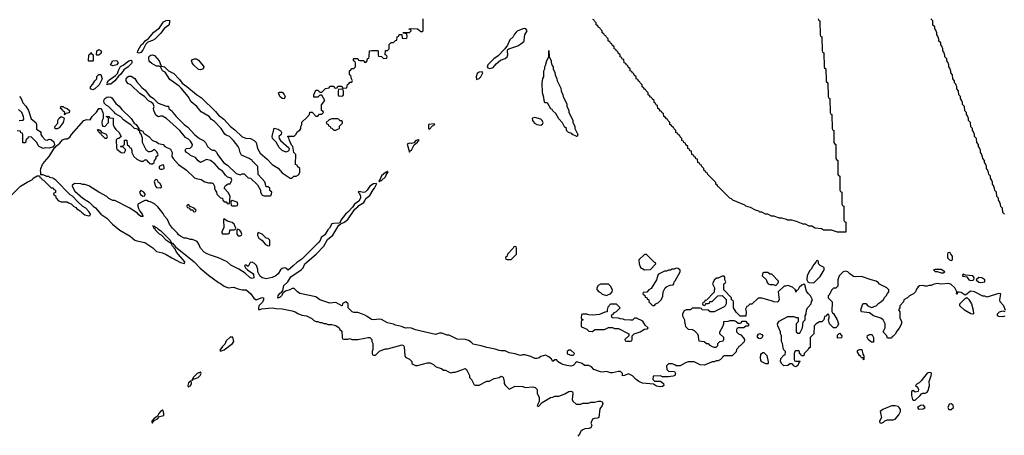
# Model space of a CAD drawing. Header units: inches. Extents: x 2701622 to 2964296, y 496201 to 720542.
# Tile 184 of 256: x 2776534 to 2786425, y 690890 to 695063. Entities that reach past the tile are written whole.
import ezdxf

# ---------------------------------------------------------------- set-up
doc = ezdxf.new("R2010")
doc.units = ezdxf.units.IN
doc.header["$MEASUREMENT"] = 0
doc.layers.add('C7679', color=7, linetype='Continuous')
doc.layers.add('C7689', color=7, linetype='Continuous')

msp = doc.modelspace()

# ---------------------------------------------------------------- linework, layer by layer
at = {"layer": 'C7679', "color": 4, "elevation": 8}
for points in [[(2777730, 694725.1), (2777719, 694730), (2777720.9, 694750), (2777754, 694810), (2777774.8, 694825.2), (2777795.3, 694850), (2777830, 694874), (2777882, 694938), (2777938.6, 694981.4), (2777979.7, 695040.3), (2778006.7, 695053.3), (2778038, 695058), (2778040.3, 695030), (2778031.3, 695008.7), (2777985.4, 694974.6), (2777951.4, 694928.6), (2777892.5, 694867.5), (2777870, 694854.7), (2777821.6, 694838.4), (2777802, 694818), (2777770, 694758), (2777750, 694735.1)], [(2777230, 694646), (2777226, 694650), (2777228.4, 694711.6), (2777242, 694718), (2777250, 694734), (2777258, 694718), (2777274, 694710), (2777274, 694650), (2777270, 694648)], [(2777310, 694706), (2777306, 694710), (2777308, 694750), (2777330, 694762), (2777354, 694750), (2777351.6, 694728.4), (2777330, 694706)], [(2777410, 694409.2), (2777416.4, 694423.6), (2777414, 694430), (2777426.8, 694453.2), (2777498, 694502), (2777516.6, 694523.4), (2777526, 694554), (2777546, 694594), (2777575.1, 694604.9), (2777629.6, 694650.4), (2777655.2, 694655.2), (2777661, 694650), (2777661.6, 694630), (2777656.3, 694623.7), (2777624.9, 694590), (2777580.7, 694559.3), (2777550, 694515.1), (2777525.5, 694494.5), (2777491.7, 694448.3), (2777450, 694417), (2777423.6, 694416.4)], [(2777470, 694598), (2777446, 694610), (2777456.4, 694623.6), (2777466, 694650), (2777510, 694654), (2777522, 694630), (2777510, 694608.7)], [(2778350, 694559.3), (2778330, 694563.7), (2778281.2, 694610), (2778266, 694630), (2778261.2, 694650), (2778270, 694664.7), (2778289.4, 694670.6), (2778310, 694670.5), (2778330, 694656), (2778379.1, 694599.1), (2778382.8, 694590), (2778376, 694570), (2778370, 694565.2)], [(2777270, 694358), (2777260.4, 694360.4), (2777246, 694370), (2777246, 694390), (2777270, 694414), (2777288, 694450), (2777308, 694470), (2777310, 694494), (2777330, 694514), (2777350, 694514), (2777362, 694470), (2777331.3, 694410), (2777290, 694368.7)], [(2779190, 694269), (2779170, 694273.2), (2779149.2, 694290), (2779135.3, 694330), (2779143.2, 694336.8), (2779170, 694334), (2779192.5, 694312.5), (2779202.8, 694290)], [(2779770, 694366), (2779738, 694362), (2779734, 694350), (2779734, 694310), (2779738, 694298), (2779770, 694294), (2779782, 694298), (2779786, 694310), (2779786, 694350), (2779782, 694362)], [(2776990, 694106), (2776986, 694110), (2776988, 694130), (2776966, 694150), (2776962, 694162), (2776946, 694170), (2776948.4, 694191.6), (2776970, 694192), (2776982, 694182), (2777011.6, 694171.6), (2777034, 694150), (2777032, 694128), (2776998, 694122)], [(2776890, 693966), (2776888.4, 693991.6), (2776916.4, 694023.6), (2776918, 694050), (2776926, 694070), (2776952, 694092), (2776978, 694078), (2776982, 694070), (2776970.8, 694030), (2776930, 693978), (2776910, 693968)], [(2779730, 694066), (2779670, 694066), (2779643.6, 694056.4), (2779614, 694030), (2779618, 694018), (2779632.7, 694012.7), (2779638, 693998), (2779654, 693990), (2779658, 693978), (2779670, 693974), (2779690, 693954), (2779710, 693952), (2779730, 693962), (2779746, 693970), (2779747.3, 693992.7), (2779776.4, 694023.6), (2779776.4, 694036.4), (2779770, 694046), (2779750, 694046), (2779742, 694062)], [(2777330, 693958), (2777322, 693958), (2777314, 693950), (2777325.4, 693945.4), (2777330, 693934), (2777344.7, 693924.7), (2777352, 693910), (2777390, 693872), (2777410, 693874), (2777418, 693890), (2777406, 693910), (2777367.3, 693927.3), (2777346, 693950)], [(2779210, 693732.7), (2779169.5, 693749.5), (2779139.5, 693779.5), (2779112.3, 693832.3), (2779074, 693870), (2779069.1, 693890.9), (2779090, 693974), (2779130, 693964.7), (2779151.1, 693951.1), (2779159.8, 693939.8), (2779164.7, 693930), (2779162, 693910), (2779138, 693890), (2779141, 693870), (2779154.8, 693850), (2779237.3, 693777.3), (2779241, 693770), (2779238, 693750), (2779230, 693742)], [(2777970, 693606), (2777934, 693590), (2777934, 693570), (2777950, 693562), (2777970, 693562), (2777986, 693570), (2777982, 693602)], [(2777902, 693458), (2777890, 693446), (2777886.8, 693433.2), (2777897.3, 693390), (2777910, 693377.3), (2777950, 693374), (2777958, 693382), (2777958, 693390), (2777942, 693422), (2777929.3, 693429.3), (2777914.6, 693454.6)], [(2777750, 693348), (2777738, 693330), (2777747.3, 693307.3), (2777770, 693291.3), (2777790, 693294), (2777793.2, 693310), (2777782, 693330)], [(2778670, 693246), (2778658, 693242), (2778654, 693230), (2778658, 693198), (2778670, 693194), (2778710, 693194), (2778722, 693198), (2778726, 693210), (2778718, 693230)], [(2778230, 693206), (2778218, 693202), (2778214, 693190), (2778218, 693178), (2778234, 693174), (2778250, 693154), (2778274, 693154), (2778278, 693138), (2778290, 693134), (2778302, 693138), (2778306, 693150), (2778286, 693166), (2778286, 693170), (2778246, 693186)], [(2778590, 693066), (2778582, 693050), (2778583.6, 692976.4), (2778579.6, 692960.4), (2778563.6, 692936.4), (2778563.6, 692923.6), (2778570, 692914), (2778630, 692914), (2778642, 692918), (2778646, 692950), (2778650, 692954), (2778690, 692954), (2778702, 692958), (2778706, 692970), (2778688, 693010), (2778670, 693028), (2778620.4, 693040.4), (2778596.4, 693056.4)], [(2778050, 692818), (2778010, 692845.2), (2777958.9, 692898.9), (2777939, 692910), (2777899, 692950), (2777897.2, 692957.2), (2777882, 692970), (2777882, 692982), (2777868, 692992), (2777890, 692990.7), (2777898, 692978), (2777910, 692974.8), (2777922, 692962), (2777950, 692946), (2778044.7, 692850), (2778059.6, 692820.4)], [(2778722, 692958), (2778714, 692950), (2778714, 692910), (2778730, 692894), (2778750, 692894), (2778762, 692898), (2778766, 692910), (2778758, 692930), (2778746, 692950)], [(2778930, 692926), (2778922, 692910), (2778923.6, 692896.4), (2778938, 692870), (2778967.5, 692847.5), (2779004.5, 692804.5), (2779030, 692792), (2779046, 692794), (2779046, 692850), (2779030, 692866), (2779008.9, 692868.9), (2778970, 692908)], [(2778675.3, 691875.3), (2778650, 691875.3), (2778610, 691837.2), (2778595.5, 691804.5), (2778570, 691781.2), (2778545.4, 691745.4), (2778550, 691734), (2778590, 691746.8), (2778673.2, 691810), (2778685.2, 691830)], [(2778255.3, 691435.3), (2778230, 691415.3), (2778222, 691390), (2778230, 691374), (2778238, 691382), (2778250, 691384.7), (2778259, 691410)], [(2778350, 691526), (2778342, 691518), (2778330, 691517.2), (2778318, 691510), (2778276, 691470), (2778278, 691462), (2778270, 691458), (2778264.7, 691444.7), (2778270, 691442), (2778282, 691458), (2778290, 691456), (2778328, 691470), (2778348.7, 691490), (2778358, 691510)], [(2777970, 691142), (2777950, 691128.7), (2777931.3, 691110), (2777918, 691082), (2777898, 691070), (2777878, 691050), (2777878, 691042), (2777870, 691042), (2777861, 691030), (2777861, 691021), (2777870, 691012), (2777874.8, 691025.2), (2777882, 691030), (2777882, 691038), (2777914, 691050), (2777940.1, 691079.9), (2777982, 691090), (2777984, 691110), (2777977.2, 691137.2)]]:
    msp.add_lwpolyline(points, close=True, dxfattribs=at)
for points in [[(2776306.5, 693153.5), (2776543.7, 693390), (2776610, 693430.6), (2776663.1, 693456.9), (2776670, 693471.3), (2776710, 693494), (2776734, 693494), (2776738, 693478), (2776752.7, 693472.7), (2776758, 693458), (2776772.7, 693452.7), (2776850, 693374), (2776870, 693374), (2776878, 693358), (2776894, 693350), (2776892.7, 693327.3), (2776878, 693322), (2776874, 693310), (2776892.7, 693292.7), (2776902, 693270), (2776925.4, 693245.4), (2776950, 693234), (2777010, 693234), (2777023.6, 693223.6), (2777050, 693214), (2777074, 693190), (2777096.9, 693176.9), (2777110, 693162), (2777143.6, 693143.6), (2777154, 693130), (2777190, 693104.7), (2777230, 693094), (2777242, 693098), (2777246, 693110), (2777230, 693138), (2777198, 693170), (2777168.7, 693188.7), (2777116.4, 693236.4), (2777066, 693290), (2777043.1, 693303.1), (2776898, 693450), (2776866, 693470), (2776838, 693478), (2776827.3, 693487.3), (2776808, 693488), (2776770, 693506), (2776746, 693506), (2776746, 693534), (2776742, 693542), (2776745.2, 693570), (2776764.5, 693610), (2776783.3, 693636.7), (2776831.5, 693688.5), (2776883.1, 693776.9), (2776890, 693778), (2776903.2, 693796.8), (2776938.6, 693821.4), (2776965.1, 693854.9), (2776990, 693864.9), (2777012.5, 693867.5), (2777037.5, 693882.5), (2777054, 693910), (2777177.2, 694050), (2777210, 694062), (2777242, 694058), (2777262, 694090), (2777304.7, 694135.3), (2777330, 694171.3), (2777351.3, 694171.3), (2777371.1, 694131.1), (2777374, 694110), (2777374, 694070), (2777362, 694050), (2777358, 694030), (2777363.6, 694003.6), (2777370, 693994), (2777390, 693992), (2777426, 694030), (2777426, 694070), (2777422, 694082), (2777407.3, 694087.3), (2777407.3, 694092.7), (2777431.6, 694091.6), (2777438, 694078), (2777472.7, 694072.7), (2777472, 694010), (2777483.6, 693983.6), (2777499.6, 693959.6), (2777530, 693934), (2777554, 693890), (2777531.6, 693868.4), (2777512.7, 693867.3), (2777502, 693858), (2777505.4, 693774.6), (2777510, 693762), (2777554, 693730), (2777570, 693724.7), (2777586, 693730), (2777598, 693750), (2777598, 693758), (2777570, 693786), (2777550, 693786), (2777546, 693790), (2777550, 693794), (2777570, 693794), (2777586, 693810), (2777587.3, 693852.7), (2777610, 693854), (2777614, 693810), (2777632.7, 693792.7), (2777638, 693778), (2777652.7, 693772.7), (2777662, 693750), (2777662, 693730), (2777682, 693690), (2777710, 693662), (2777750, 693642), (2777778, 693642), (2777790, 693654), (2777810, 693654), (2777818, 693638), (2777834, 693630), (2777838, 693618), (2777850, 693614), (2777870, 693614), (2777886, 693630), (2777888, 693650), (2777906, 693670), (2777906, 693690), (2777922, 693698), (2777926, 693710), (2777910, 693738), (2777890, 693758), (2777859.6, 693740.4), (2777843.6, 693736.4), (2777830, 693735.3), (2777808.9, 693748.9), (2777768.4, 693828.4), (2777768.4, 693871.6), (2777754.6, 693914.6), (2777742, 693930), (2777742, 693942), (2777729, 693949), (2777722, 693962), (2777689.1, 693969.1), (2777650, 694008.7), (2777622.7, 694022.7), (2777577.2, 694057.2), (2777550, 694088.7), (2777496.4, 694116.4), (2777488, 694130), (2777428, 694190), (2777404, 694204), (2777384.7, 694224.7), (2777381.2, 694250), (2777389.5, 694270.5), (2777410, 694284), (2777430, 694287.3), (2777450, 694286), (2777459.1, 694279.1), (2777499.9, 694219.9), (2777534.9, 694194.9), (2777562, 694162), (2777654.8, 694070), (2777684, 694024), (2777704.7, 694010), (2777732, 693970), (2777734, 693954), (2777746, 693954), (2777770, 693942), (2777782.8, 693922.8), (2777830.6, 693890.6), (2777870, 693851), (2777910, 693836), (2777930, 693821), (2777974, 693810), (2777994, 693790), (2778050, 693762), (2778064.7, 693730), (2778062.8, 693690), (2778076, 693670), (2778131.3, 693610), (2778210.6, 693550.6), (2778290, 693476), (2778307.9, 693467.9), (2778358, 693458), (2778395.3, 693435.3), (2778430, 693424.7), (2778463.6, 693423.6), (2778476.9, 693416.9), (2778492, 693392), (2778491.3, 693370), (2778498, 693350), (2778512, 693330), (2778514, 693310), (2778550, 693274), (2778572, 693272), (2778574, 693250), (2778590, 693234), (2778610, 693234), (2778618, 693218), (2778630, 693214), (2778642, 693218), (2778648, 693290), (2778630, 693326), (2778588, 693370), (2778602, 693398), (2778630, 693414), (2778650, 693414), (2778666, 693450), (2778658, 693470), (2778622, 693482), (2778602, 693502), (2778590, 693522), (2778570, 693542), (2778541.2, 693561.2), (2778494.8, 693614.8), (2778450, 693648), (2778410, 693658), (2778350, 693628), (2778325.6, 693645.6), (2778299, 693679), (2778250, 693698), (2778234.6, 693714.6), (2778209.3, 693729.3), (2778198, 693750), (2778206, 693770), (2778247.3, 693772.7), (2778268, 693792), (2778268.7, 693810), (2778250, 693842), (2778230, 693862), (2778201.2, 693881.2), (2778142, 693950), (2778008.7, 694070), (2777970, 694094), (2777950, 694095.3), (2777930, 694088.7), (2777903.1, 694103.1), (2777882, 694150), (2777879, 694170), (2777884, 694190), (2777876.5, 694216.5), (2777855.1, 694235.1), (2777829.3, 694249.3), (2777788.7, 694290), (2777742.5, 694322.5), (2777650, 694408), (2777621.2, 694421.2), (2777604, 694450), (2777605.2, 694470), (2777622, 694490), (2777630, 694494.8), (2777654.8, 694494.8), (2777690.7, 694470.7), (2777710, 694438), (2777762.4, 694382.4), (2777796.4, 694356.4), (2777838.8, 694298.8), (2777875.5, 694275.5), (2777924, 694224), (2778010, 694194), (2778030, 694194), (2778034, 694170), (2778064.7, 694144.7), (2778071.3, 694130), (2778104.7, 694090), (2778186, 694010), (2778222.8, 693982.8), (2778291.3, 693910), (2778342, 693870), (2778382, 693850), (2778402, 693830), (2778422, 693790), (2778450, 693762), (2778470, 693754), (2778490, 693754), (2778510, 693734), (2778522, 693710), (2778586.2, 693626.2), (2778620.7, 693600.7), (2778710, 693518), (2778750, 693504.7), (2778770, 693514), (2778790, 693514), (2778830, 693474), (2778852.7, 693472.7), (2778923.6, 693403.6), (2778954, 693350), (2778954, 693330), (2778970, 693302), (2778990, 693294), (2779050, 693294), (2779062, 693298), (2779066, 693330), (2779048.4, 693348.4), (2779046, 693370), (2779030, 693386), (2779010, 693386), (2778996.4, 693436.4), (2778928.4, 693508.4), (2778926, 693590), (2778886, 693630), (2778875.3, 693635.3), (2778868, 693650), (2778838, 693670), (2778763.1, 693703.1), (2778748.4, 693728.4), (2778738, 693770), (2778728, 693790), (2778682, 693850), (2778642, 693890), (2778610, 693902), (2778594.5, 693914.5), (2778557.2, 693970), (2778490, 694039.3), (2778462, 694062), (2778439.3, 694090), (2778357.2, 694137.2), (2778313.2, 694190), (2778256.6, 694236.6), (2778226.6, 694290), (2778156.1, 694376.1), (2778136.1, 694396.1), (2778064.4, 694444.4), (2778043.9, 694463.9), (2777995.1, 694535.1), (2777969.2, 694550), (2777949, 694589), (2777935.3, 694595.3), (2777910, 694597.2), (2777861.5, 694621.5), (2777840.9, 694640.9), (2777834, 694650), (2777832.7, 694670), (2777833.2, 694690), (2777840.7, 694699.3), (2777852.3, 694707.7), (2777870, 694711), (2777890, 694704), (2777934, 694650), (2777952.7, 694607.3), (2777952.7, 694592.7), (2777963.1, 694596.9), (2777990.6, 694590.6), (2778030, 694551), (2778081.7, 694521.7), (2778141.4, 694461.4), (2778165.7, 694425.7), (2778213.3, 694393.3), (2778310, 694310.4), (2778359.2, 694279.2), (2778502.3, 694142.3), (2778530, 694105.5), (2778584.2, 694064.2), (2778653.4, 693990), (2778696, 693956), (2778767.7, 693887.7), (2778805.2, 693874.8), (2778854, 693870), (2778890, 693851.3), (2778911.3, 693830), (2778922.8, 693770), (2778950, 693722.8), (2779021.6, 693661.6), (2779071, 693610), (2779130.9, 693570.9), (2779170, 693526.8), (2779250, 693472), (2779267.3, 693472.7), (2779288.4, 693491.6), (2779310, 693492), (2779334.6, 693505.4), (2779348, 693530), (2779347.3, 693567.3), (2779326, 693590), (2779322, 693602), (2779306, 693610), (2779308, 693710), (2779288.7, 693730), (2779278, 693790), (2779264, 693804), (2779244, 693850), (2779238, 693878), (2779226, 693890), (2779230, 693894), (2779290, 693894), (2779310, 693914), (2779323.1, 693936.9), (2779350, 693954), (2779358, 693970), (2779358, 693990), (2779368, 694010), (2779370, 694034), (2779420.4, 694079.6), (2779446, 694110), (2779450, 694134), (2779472.7, 694132.7), (2779510, 694094), (2779530, 694094), (2779547.3, 694112.7), (2779570, 694114), (2779586, 694130), (2779582, 694142), (2779566, 694150), (2779567.3, 694207.3), (2779598, 694250), (2779570, 694306), (2779550, 694306), (2779530, 694286), (2779490, 694286), (2779488, 694310), (2779510, 694354), (2779530, 694354), (2779550, 694334), (2779570, 694334), (2779607.3, 694372.7), (2779642, 694378), (2779650, 694394), (2779690, 694394), (2779698, 694378), (2779710, 694374), (2779722, 694378), (2779730, 694394), (2779770, 694394), (2779778, 694378), (2779790, 694374), (2779822, 694378), (2779827.3, 694412.7), (2779842, 694418), (2779850, 694434), (2779870, 694434), (2779878, 694450), (2779866, 694470), (2779862, 694502), (2779846, 694510), (2779846, 694550), (2779862, 694558), (2779870, 694574), (2779890, 694574), (2779906, 694590), (2779906, 694630), (2779902, 694642), (2779886, 694650), (2779886, 694670), (2779890, 694674), (2779930, 694674), (2779938, 694658), (2779950, 694654), (2779990, 694654), (2779998, 694638), (2780000, 694637.3)], [(2776531.3, 694290), (2776550.7, 694270.7), (2776566.9, 694226.9), (2776595.2, 694195.2), (2776622.8, 694150), (2776648.5, 694068.5), (2776698, 694030), (2776702.8, 694010), (2776703.5, 693963.5), (2776739.1, 693939.1), (2776746, 693930), (2776746.8, 693910), (2776758.8, 693890), (2776790, 693858), (2776810, 693852), (2776830, 693862), (2776850, 693861), (2776875.9, 693835.9), (2776882.8, 693810), (2776872.7, 693787.3), (2776830, 693772.7), (2776790, 693775.3), (2776770, 693768.7), (2776728.9, 693788.9), (2776719, 693799), (2776708, 693830), (2776650, 693886), (2776618, 693882), (2776612, 693868), (2776598, 693862), (2776592.7, 693827.3), (2776567.3, 693827.3), (2776566, 693910), (2776562, 693922), (2776547.3, 693927.3), (2776542, 693942), (2776510, 693946)], [(2776530, 694051.3), (2776570, 694054), (2776575.3, 694064.7), (2776574, 694090), (2776557.2, 694130), (2776521.2, 694161.2)], [(2780000, 693331.8), (2779988.7, 693328.7), (2779942, 693338), (2779934, 693330), (2779945.4, 693325.4), (2779958.8, 693290), (2779958.8, 693270), (2779940.7, 693239.3), (2779898, 693210), (2779879.1, 693180.9), (2779830.8, 693129.2), (2779808.5, 693111.5), (2779761, 693050), (2779752, 693030), (2779754, 693026), (2779739.8, 693020.2), (2779690, 693018), (2779668.4, 693011.6), (2779647.3, 692970), (2779628.7, 692951.3), (2779598, 692902), (2779564.4, 692875.6), (2779552.8, 692847.2), (2779534.9, 692825.1), (2779370, 692659.5), (2779316.7, 692623.3), (2779282.8, 692590), (2779230, 692549.4), (2779209.4, 692569.4), (2779190, 692572.3), (2779170, 692564.5), (2779155.5, 692550), (2779130.3, 692509.7), (2779106.8, 692490), (2779070, 692475.1), (2779010, 692459.3), (2778970, 692469.5), (2778945.2, 692490), (2778928, 692530), (2778926, 692554), (2778913.6, 692593.6), (2778894.6, 692614.6), (2778870, 692628), (2778850, 692626), (2778830, 692586), (2778810, 692598), (2778802, 692598), (2778794, 692590), (2778802, 692570), (2778822, 692550), (2778875.3, 692515.3), (2778883.5, 692503.5), (2778886, 692470), (2778870, 692462.9), (2778850, 692472.3), (2778798.9, 692518.9), (2778736.6, 692556.6), (2778656.5, 692596.5), (2778618, 692630), (2778532.9, 692672.9), (2778440.2, 692700.2), (2778410, 692715.3), (2778388.7, 692730), (2778349.1, 692769.1), (2778335.3, 692810), (2778316, 692836), (2778270, 692855.3), (2778250, 692855.3), (2778210, 692869), (2778186, 692870), (2778150, 692888), (2778130, 692902), (2778119.3, 692919.3), (2778068.7, 692970), (2778038, 693010), (2778018, 693058), (2777990, 693088.7), (2777975.5, 693115.5), (2777923.2, 693183.2), (2777890, 693215.3), (2777850, 693235.3), (2777830, 693238), (2777810, 693248), (2777790, 693248), (2777722, 693210), (2777721, 693190), (2777727.1, 693167.1), (2777740.7, 693140.7), (2777764.7, 693110), (2777763.6, 693103.6), (2777774, 693086), (2777752, 693088), (2777730, 693104), (2777718.6, 693118.6), (2777634.8, 693174.8), (2777490, 693248), (2777470, 693248), (2777430, 693268), (2777408.9, 693288.9), (2777328, 693330), (2777230, 693395.3), (2777190, 693408.7), (2777170, 693408.7), (2777150, 693415.3), (2777083.6, 693416.4), (2777062, 693398), (2777062, 693390), (2777090, 693342), (2777170, 693271.3), (2777231.3, 693230), (2777270.9, 693190.9), (2777294.4, 693174.4), (2777350, 693111.3), (2777410.8, 693070.8), (2777466.8, 693010), (2777541, 692950), (2777644.7, 692890), (2777690.6, 692850.6), (2777710, 692841), (2777790, 692824.7), (2777870.6, 692770.6), (2777910, 692736), (2777970, 692721), (2778006.4, 692706.4), (2778062, 692670), (2778150, 692624.7), (2778190, 692614), (2778194, 692630), (2778109.3, 692729.3), (2778097.2, 692757.2), (2778069, 692790), (2778058, 692810), (2778060.4, 692819.6), (2778070, 692818), (2778100.7, 692780.7), (2778287.7, 692630), (2778348.8, 692568.8), (2778430, 692497.1), (2778530, 692423), (2778552.8, 692412.8), (2778590, 692386), (2778628, 692372), (2778683.1, 692376.9), (2778730, 692358.8), (2778768.7, 692351.3), (2778810, 692351.3), (2778854.4, 692314.4), (2778887.1, 692267.1), (2778910, 692251.3), (2778970, 692273.4), (2778982, 692270), (2778982, 692250), (2778972.4, 692227.6), (2778938, 692190), (2778932, 692170), (2778934, 692154), (2778950, 692152), (2778962, 692158), (2779070, 692170.3), (2779110, 692161.6), (2779170, 692158.4), (2779270, 692139.1), (2779302, 692130), (2779330, 692111), (2779370, 692096), (2779414, 692090), (2779470, 692062), (2779490, 692042), (2779512.7, 692032.7), (2779530, 692032), (2779550, 692022), (2779570, 692022), (2779590, 692012), (2779610, 692012), (2779630, 692002), (2779670, 692002), (2779710, 691991.3), (2779742, 691970), (2779751.6, 691951.6), (2779770, 691934), (2779772.7, 691872.7), (2779778, 691858), (2779790, 691854), (2779830, 691854), (2779850, 691862), (2779870, 691852), (2779930, 691851.3), (2780000, 691865.3)], [(2780000, 692094.3), (2779950, 692116), (2779930, 692122), (2779890, 692123.7), (2779875.3, 692130), (2779835.3, 692170), (2779835.3, 692210), (2779810, 692229), (2779784, 692216), (2779778, 692210), (2779774, 692190), (2779770, 692189), (2779710, 692224), (2779650, 692215.1), (2779550, 692249.6), (2779510, 692278.4), (2779350, 692315.1), (2779326, 692330), (2779290, 692362.7), (2779270, 692363.7), (2779246.8, 692350), (2779202.9, 692337.1), (2779181.1, 692318.9), (2779164.9, 692290), (2779150, 692276.3), (2779127.7, 692267.7), (2779130, 692293.7), (2779150, 692316.9), (2779159.8, 692320.2), (2779176.3, 692343.7), (2779187.2, 692392.8), (2779227.1, 692430), (2779259.6, 692480.4), (2779362.9, 692550), (2779380.9, 692570), (2779398, 692610), (2779511.2, 692708.8), (2779589.2, 692790), (2779625.6, 692854.4), (2779681.3, 692898.7), (2779740.2, 692999.8), (2779758, 693010), (2779762, 693018), (2779790, 693026.8), (2779830, 693056), (2779900.2, 693159.8), (2779930, 693182.8), (2779942, 693198), (2779991.3, 693228.7), (2780000, 693245.4)]]:
    msp.add_lwpolyline(points, dxfattribs=at)
at = {"layer": 'C7689', "color": 4}
for points, elevation in [([(2780000, 694637.3), (2780010, 694634), (2780026, 694650), (2780027.3, 694672.7), (2780042, 694678), (2780046, 694690), (2780048, 694750), (2780070, 694754), (2780130, 694754), (2780134, 694750), (2780134, 694710), (2780138, 694698), (2780170, 694694), (2780190, 694674), (2780222, 694678), (2780226, 694690), (2780222, 694702), (2780206, 694710), (2780207.3, 694752.7), (2780230, 694754), (2780246, 694770), (2780247.3, 694812.7), (2780267.3, 694832.7), (2780290, 694834), (2780310, 694854), (2780322, 694858), (2780326, 694890), (2780342, 694898), (2780347.3, 694912.7), (2780374, 694914), (2780378, 694878), (2780410, 694874), (2780422, 694878), (2780426, 694890), (2780422, 694922), (2780386, 694926), (2780386, 694930), (2780390, 694934), (2780450, 694934), (2780466, 694950), (2780462, 694962), (2780447.3, 694967.3), (2780450, 694974), (2780532, 694972), (2780563.6, 694943.6), (2780576.4, 694943.6), (2780586, 694950), (2780586, 695070)], 8), ([(2784554, 695070), (2784558, 695058), (2784572, 695050), (2784574, 694910), (2784578, 694898), (2784592, 694890), (2784594, 694750), (2784598, 694738), (2784612, 694730), (2784614, 694590), (2784618, 694578), (2784632, 694570), (2784634, 694450), (2784638, 694438), (2784652, 694430), (2784654, 694290), (2784658, 694278), (2784672, 694270), (2784674, 694130), (2784678, 694118), (2784692, 694110), (2784694, 693970), (2784698, 693958), (2784712, 693950), (2784714, 693830), (2784718, 693818), (2784732, 693810), (2784734, 693670), (2784738, 693658), (2784752, 693650), (2784754, 693510), (2784758, 693498), (2784772, 693490), (2784774, 693350), (2784778, 693338), (2784792, 693330), (2784794, 693210), (2784798, 693198), (2784812, 693190), (2784814, 693050), (2784818, 693038), (2784832, 693030), (2784834, 692930), (2784750.7, 692929.3), (2784689, 692949), (2784610, 692949.4), (2784590, 692962), (2784526, 692970), (2784490, 692988.7), (2784466, 692990), (2784429.1, 693009.1), (2784406, 693010), (2784336.4, 693036.4), (2784289.2, 693049.2), (2784246, 693050), (2784236.4, 693056.4), (2784189.2, 693069.2), (2784166, 693070), (2784110, 693089), (2784086, 693090), (2784050, 693108.7), (2784026, 693110), (2783989.1, 693129.1), (2783968, 693130), (2783959, 693139), (2783926, 693150), (2783876.4, 693176.4), (2783828, 693190), (2783819, 693199), (2783698, 693250), (2783684, 693264), (2783668, 693270), (2783550, 693388), (2783542, 693402), (2783528.7, 693410), (2783528, 693428), (2783446, 693510), (2783442, 693522), (2783430, 693526), (2783422, 693542), (2783410, 693546), (2783407.3, 693567.3), (2783386, 693590), (2783382, 693602), (2783370, 693606), (2783362, 693622), (2783346, 693630), (2783342, 693662), (2783327.3, 693667.3), (2783322, 693682), (2783310, 693686), (2783302, 693702), (2783286, 693710), (2783282, 693742), (2783267.3, 693747.3), (2783262, 693762), (2783246, 693770), (2783246, 693790), (2783227.3, 693807.3), (2783222, 693822), (2783206, 693830), (2783202, 693842), (2783186, 693850), (2783186, 693870), (2783167.3, 693887.3), (2783162, 693902), (2783150, 693906), (2783142, 693922), (2783126, 693930), (2783126, 693950), (2783107.3, 693967.3), (2783102, 693982), (2783086, 693990), (2783082, 694002), (2783066, 694010), (2783066, 694030), (2783047.3, 694047.3), (2783042, 694062), (2783030, 694066), (2783022, 694082), (2783006, 694090), (2783002, 694122), (2782987.3, 694127.3), (2782982, 694142), (2782970, 694146), (2782962, 694162), (2782946, 694170), (2782942, 694202), (2782927.3, 694207.3), (2782922, 694222), (2782906, 694230), (2782906, 694250), (2782887.3, 694267.3), (2782882, 694282), (2782870, 694286), (2782862, 694302), (2782846, 694310), (2782846, 694330), (2782827.3, 694347.3), (2782822, 694362), (2782810, 694366), (2782802, 694382), (2782786, 694390), (2782786, 694410), (2782767.3, 694427.3), (2782762, 694442), (2782750, 694446), (2782742, 694462), (2782726, 694470), (2782726, 694490), (2782707.3, 694507.3), (2782702, 694522), (2782690, 694526), (2782682, 694542), (2782666, 694550), (2782666, 694570), (2782647.3, 694587.3), (2782642, 694602), (2782630, 694606), (2782622, 694622), (2782606, 694630), (2782602, 694662), (2782587.3, 694667.3), (2782582, 694682), (2782566, 694690), (2782566, 694710), (2782547.3, 694727.3), (2782542, 694742), (2782530, 694746), (2782522, 694762), (2782506, 694770), (2782506, 694790), (2782487.3, 694807.3), (2782482, 694822), (2782470, 694826), (2782462, 694842), (2782446, 694850), (2782446, 694870), (2782427.3, 694887.3), (2782422, 694902), (2782410, 694906), (2782402, 694922), (2782386, 694930), (2782386, 694950), (2782367.3, 694967.3), (2782362, 694982), (2782350, 694986), (2782342, 695002), (2782326, 695010), (2782326, 695030), (2782307.3, 695047.3), (2782302, 695062), (2782290, 695066)], 4), ([(2786426, 693110), (2786408.4, 693128.4), (2786406, 693170), (2786388.4, 693188.4), (2786387.3, 693207.3), (2786376.4, 693236.4), (2786366, 693250), (2786366, 693270), (2786348.4, 693288.4), (2786346, 693330), (2786328.4, 693348.4), (2786327.3, 693367.3), (2786316.4, 693396.4), (2786306, 693410), (2786306, 693430), (2786296.4, 693456.4), (2786286, 693470), (2786286, 693490), (2786268.4, 693508.4), (2786267.3, 693527.3), (2786256.4, 693556.4), (2786246, 693570), (2786246, 693590), (2786236.4, 693616.4), (2786226, 693630), (2786226, 693650), (2786208.4, 693668.4), (2786207.3, 693687.3), (2786196.4, 693716.4), (2786186, 693730), (2786186, 693750), (2786176.4, 693776.4), (2786166, 693790), (2786166, 693810), (2786148.4, 693828.4), (2786146, 693870), (2786126, 693890), (2786126, 693910), (2786116.4, 693936.4), (2786106, 693950), (2786106, 693970), (2786088.4, 693988.4), (2786086, 694030), (2786066, 694050), (2786066, 694070), (2786056.4, 694096.4), (2786046, 694110), (2786046, 694130), (2786028.4, 694148.4), (2786026, 694190), (2786006, 694210), (2786006, 694230), (2785996.4, 694256.4), (2785986, 694270), (2785986, 694290), (2785968.4, 694308.4), (2785966, 694350), (2785948.4, 694368.4), (2785947.3, 694387.3), (2785936.4, 694416.4), (2785926, 694430), (2785926, 694450), (2785908.4, 694468.4), (2785906, 694510), (2785888.4, 694528.4), (2785887.3, 694547.3), (2785876.4, 694576.4), (2785866, 694590), (2785866, 694610), (2785856.4, 694636.4), (2785846, 694650), (2785846, 694670), (2785828.4, 694688.4), (2785827.3, 694707.3), (2785816.4, 694736.4), (2785806, 694750), (2785806, 694770), (2785796.4, 694796.4), (2785786, 694810), (2785786, 694830), (2785768.4, 694848.4), (2785767.3, 694867.3), (2785756.4, 694896.4), (2785746, 694910), (2785746, 694930), (2785736.4, 694956.4), (2785726, 694970), (2785726, 694990), (2785708.4, 695008.4), (2785706, 695050), (2785686, 695070)], 4), ([(2780000, 693245.4), (2780011.9, 693268.1), (2780050, 693296), (2780084.1, 693355.9), (2780097.2, 693370), (2780118, 693410), (2780118, 693418), (2780090, 693414), (2780052, 693390), (2780024.7, 693350), (2780006.4, 693333.6), (2780000, 693331.8)], 8), ([(2786438, 692142), (2786419, 692190), (2786382.7, 692230), (2786380.9, 692250), (2786388.7, 692308.7), (2786370, 692312.3), (2786250, 692278), (2786230, 692286), (2786210, 692286), (2786126, 692330), (2786090, 692338), (2786071.6, 692328.4), (2786050, 692306), (2786030, 692298), (2785990, 692322), (2785970, 692328), (2785954, 692326), (2785950, 692306), (2785946, 692310), (2785948, 692330), (2785928.7, 692370), (2785890, 692405.2), (2785867.5, 692412.5), (2785790, 692408.7), (2785750, 692413.2), (2785710, 692404), (2785690, 692394), (2785666, 692394), (2785650, 692388), (2785630, 692388), (2785610, 692395.3), (2785574, 692390), (2785558, 692382), (2785554, 692370), (2785542, 692358), (2785534, 692330), (2785514, 692310), (2785474, 692290), (2785451.6, 692268.4), (2785414, 692250), (2785411.6, 692228.4), (2785374, 692190), (2785374, 692170), (2785362, 692150), (2785374, 692130), (2785374, 692070), (2785391.6, 692031.6), (2785391.6, 692008.4), (2785370, 691966), (2785343.6, 691936.4), (2785330, 691906), (2785310, 691886), (2785298, 691882), (2785290, 691866), (2785250, 691866), (2785246, 691890), (2785208, 691930), (2785228, 691970), (2785228, 692010), (2785208, 692050), (2785184.7, 692064.7), (2785110, 692089), (2785070, 692118), (2784990, 692129), (2784982, 692150), (2785000.4, 692199.6), (2785010, 692214), (2785032.7, 692212.7), (2785054, 692190), (2785090, 692172), (2785138, 692190), (2785163.1, 692216.9), (2785186, 692230), (2785210, 692254), (2785223.1, 692276.9), (2785238, 692290), (2785250, 692314), (2785266, 692330), (2785266, 692350), (2785246, 692370), (2785170, 692408), (2785160.4, 692420.4), (2785136.4, 692436.4), (2785086, 692450), (2784990, 692485.2), (2784930, 692481.2), (2784910, 692485.2), (2784874, 692510), (2784852.7, 692532.7), (2784830, 692539), (2784807.3, 692532.7), (2784767.5, 692492.5), (2784751.3, 692450), (2784751.6, 692388.4), (2784732.7, 692367.3), (2784710, 692366), (2784690, 692346), (2784664.7, 692295.3), (2784654, 692290), (2784654, 692270), (2784694, 692230), (2784692.7, 692132.7), (2784698, 692118), (2784710, 692114), (2784744.7, 692050), (2784758, 692010), (2784750, 691986), (2784731.6, 691968.4), (2784710, 691968), (2784668, 692010), (2784658, 692050), (2784666, 692070), (2784666, 692090), (2784662, 692102), (2784650, 692106), (2784632.7, 692087.3), (2784618, 692082), (2784611.3, 692048.7), (2784591, 692029), (2784570, 692028), (2784534, 692010), (2784514, 691990), (2784511.6, 691908.4), (2784474, 691870), (2784474, 691770), (2784458, 691762), (2784454, 691750), (2784414, 691710), (2784412.7, 691687.3), (2784387.3, 691687.3), (2784382, 691702), (2784366, 691710), (2784366, 691730), (2784356.4, 691736.4), (2784330, 691738), (2784322, 691730), (2784314, 691710), (2784314, 691650), (2784318, 691638), (2784330, 691634), (2784370, 691634), (2784374, 691630), (2784362, 691618), (2784352, 691590), (2784330, 691578), (2784310, 691586), (2784302, 691602), (2784290, 691606), (2784270, 691606), (2784251.1, 691588.9), (2784210, 691588), (2784188.9, 691608.9), (2784178, 691630), (2784180.4, 691659.6), (2784210, 691694), (2784222, 691698), (2784226, 691730), (2784206, 691750), (2784198, 691810), (2784188, 691830), (2784188, 691890), (2784178, 691910), (2784178, 691930), (2784148.4, 691988.4), (2784148, 692010), (2784164.7, 692035.3), (2784250, 692082), (2784310, 692082), (2784330, 692074), (2784350, 692074), (2784354, 692070), (2784354, 692030), (2784334, 692010), (2784334, 691930), (2784350, 691914), (2784370, 691914), (2784398, 691970), (2784406, 692030), (2784426, 692050), (2784426, 692090), (2784434.6, 692105.4), (2784438, 692150), (2784450, 692174), (2784486, 692210), (2784488.4, 692231.6), (2784498, 692250), (2784478, 692290), (2784453.6, 692313.6), (2784438, 692338), (2784422, 692402), (2784410, 692406), (2784390, 692398), (2784365.4, 692374.6), (2784350, 692346), (2784338, 692342), (2784330, 692326), (2784328, 692350), (2784298, 692378), (2784250, 692395.3), (2784228, 692388), (2784212, 692388), (2784152, 692330), (2784162, 692250), (2784150, 692226), (2784110, 692228.7), (2784097.2, 692237.2), (2783990, 692268), (2783952.7, 692267.3), (2783890, 692206), (2783870, 692206), (2783850, 692186), (2783838, 692182), (2783824.7, 692155.3), (2783832, 692130), (2783830, 692086), (2783770, 692086), (2783730, 692126), (2783706, 692170), (2783706, 692230), (2783702, 692242), (2783686, 692250), (2783686, 692270), (2783606, 692350), (2783606, 692410), (2783622, 692418), (2783626, 692430), (2783618, 692450), (2783616.4, 692476.4), (2783610, 692486), (2783590, 692486), (2783551.6, 692468.4), (2783532.7, 692467.3), (2783510, 692446), (2783492, 692410), (2783514, 692370), (2783511.6, 692328.4), (2783432.7, 692247.3), (2783418, 692242), (2783414, 692226), (2783398, 692222), (2783394, 692210), (2783398, 692198), (2783410, 692194), (2783422, 692198), (2783426, 692214), (2783450, 692214), (2783462, 692218), (2783467.3, 692232.7), (2783490, 692234), (2783548.4, 692291.6), (2783590, 692294), (2783631.6, 692251.6), (2783632, 692210), (2783622, 692190), (2783610, 692178), (2783510, 692128), (2783470, 692128), (2783450, 692146), (2783388.4, 692148.4), (2783382, 692162), (2783370, 692166), (2783290, 692166), (2783271.1, 692148.9), (2783230, 692148), (2783210, 692138), (2783192, 692110), (2783192, 692090), (2783211.3, 692050), (2783211.6, 692031.6), (2783223.6, 691983.6), (2783250, 691954), (2783290, 691952), (2783310, 691942), (2783342, 691910), (2783351.3, 691890), (2783352.7, 691852.7), (2783358, 691838), (2783410, 691832), (2783432, 691812), (2783450.9, 691810.9), (2783459.6, 691799.6), (2783490, 691782), (2783510, 691774), (2783530, 691774), (2783546, 691790), (2783546, 691810), (2783567.3, 691832.7), (2783602, 691838), (2783606, 691850), (2783606, 691870), (2783567.3, 691907.3), (2783566, 691930), (2783596.4, 691983.6), (2783606, 692010), (2783607.3, 692032.7), (2783650, 692034), (2783670, 692042), (2783710, 692042), (2783732.7, 692032.7), (2783750, 692014), (2783770, 692014), (2783782, 692018), (2783790, 692034), (2783830, 692034), (2783838, 692018), (2783854, 692010), (2783854, 691990), (2783850, 691986), (2783830, 691986), (2783810, 691968), (2783752.7, 691967.3), (2783738, 691962), (2783734, 691950), (2783734, 691930), (2783754, 691910), (2783776.9, 691896.9), (2783802, 691870), (2783814, 691850), (2783812.7, 691827.3), (2783772.7, 691787.3), (2783758, 691782), (2783752.7, 691767.3), (2783734, 691750), (2783732.7, 691727.3), (2783691.6, 691688.4), (2783610, 691686), (2783598, 691682), (2783594, 691670), (2783574, 691650), (2783550, 691638), (2783530, 691638), (2783511.1, 691628.9), (2783490, 691628), (2783454, 691610), (2783410, 691595.3), (2783370, 691598), (2783310, 691626), (2783250, 691626), (2783223.6, 691616.4), (2783170, 691586), (2783130, 691586), (2783116.4, 691596.4), (2783090, 691606), (2783050, 691606), (2783032.7, 691587.3), (2783034, 691550), (2783050, 691534), (2783111.3, 691531.3), (2783122, 691510), (2783114, 691490), (2783096.9, 691483.1), (2783050, 691478), (2782990, 691478), (2782970, 691488), (2782898, 691482), (2782894, 691450), (2782910, 691434), (2782971.6, 691431.6), (2783002, 691410), (2783004.7, 691390), (2782990, 691379), (2782970, 691376), (2782930, 691383.7), (2782902, 691402), (2782790, 691413.2), (2782755.3, 691430), (2782728, 691450), (2782690, 691488), (2782650, 691508), (2782611, 691489), (2782590, 691488), (2782588, 691510), (2782568.7, 691528.7), (2782548.9, 691528.9), (2782490, 691516), (2782470, 691517.2), (2782430, 691529.2), (2782390, 691523.7), (2782370, 691526.6), (2782302, 691550), (2782277.2, 691577.2), (2782264.7, 691584.7), (2782250, 691589), (2782208.9, 691588.9), (2782186, 691610), (2782130, 691626), (2782118, 691622), (2782114, 691610), (2782094, 691590), (2782070, 691585.2), (2782030.7, 691589.3), (2781990, 691599.3), (2781968.7, 691610), (2781938, 691630), (2781930, 691646), (2781910, 691646), (2781890, 691629.2), (2781875.3, 691655.3), (2781850, 691678), (2781814.6, 691694.6), (2781770, 691682), (2781753.2, 691666.8), (2781730, 691661.2), (2781710, 691661.2), (2781670, 691681.2), (2781610, 691697.2), (2781590, 691697.2), (2781570, 691689.3), (2781550, 691693.2), (2781510, 691709.3), (2781450, 691717.2), (2781410, 691739), (2781370, 691737.2), (2781350, 691741.2), (2781310, 691756), (2781226, 691770), (2781170, 691789.2), (2781101.5, 691801.5), (2781090, 691805.2), (2781070, 691824), (2781041.2, 691841.2), (2781012.7, 691852.7), (2780930, 691856), (2780850, 691894), (2780830, 691894), (2780774.6, 691914.6), (2780750, 691915.3), (2780710, 691901.2), (2780509.6, 691949.6), (2780470, 691965.2), (2780430, 691969.3), (2780410, 691966.6), (2780370, 691983.7), (2780310, 691996), (2780290, 692007), (2780230, 692018), (2780170, 692053.2), (2780150, 692057.2), (2780090, 692049.6), (2780070, 692054), (2780023.9, 692083.9), (2780000, 692094.3)], 8), ([(2786430, 692086), (2786410, 692078), (2786370, 692082), (2786358, 692090), (2786358, 692110), (2786378, 692130), (2786410, 692138), (2786430, 692134)], 8), ([(2780000, 691865.3), (2780030, 691871.3), (2780051.6, 691871.6), (2780071.6, 691851.6), (2780072, 691830), (2780082, 691810), (2780082, 691750), (2780074, 691730), (2780074, 691710), (2780078, 691698), (2780090, 691694), (2780110, 691694), (2780150, 691734), (2780188.4, 691751.6), (2780210, 691758), (2780230, 691758), (2780376.9, 691796.9), (2780391.3, 691791.3), (2780396.9, 691776.9), (2780402, 691690), (2780410, 691674), (2780450, 691654), (2780474, 691630), (2780474, 691610), (2780483.6, 691603.6), (2780510, 691592), (2780530, 691592), (2780630, 691616), (2780658, 691618), (2780690, 691602), (2780710, 691582), (2780734, 691570), (2780770, 691562), (2780790, 691544.7), (2780810, 691542), (2780850, 691522), (2780870, 691518), (2780890, 691524.7), (2780910, 691524.7), (2780974.6, 691545.4), (2781010, 691562), (2781022, 691550), (2781054, 691490), (2781054, 691470), (2781074, 691450), (2781098, 691398), (2781112.7, 691392.7), (2781150, 691392), (2781228.4, 691431.6), (2781250, 691432), (2781300.9, 691459.1), (2781349.1, 691470.9), (2781370, 691482), (2781390, 691474), (2781402, 691430), (2781402, 691410), (2781410, 691394), (2781450, 691354), (2781510, 691382), (2781590, 691378), (2781611.1, 691371.1), (2781690, 691374.8), (2781710.8, 691370.8), (2781731.3, 691350), (2781732.7, 691312.7), (2781752, 691270), (2781754, 691230), (2781734, 691190), (2781743.6, 691183.6), (2781750, 691182), (2781782, 691218), (2781866, 691270), (2781890, 691272), (2781910, 691282), (2781950, 691282), (2782010, 691306.8), (2782049.5, 691330.5), (2782070, 691334), (2782086.4, 691326.4), (2782090.9, 691310.9), (2782084.7, 691250), (2782090, 691234), (2782123.6, 691203.6), (2782170, 691202), (2782190, 691212), (2782247.3, 691212.7), (2782270, 691222), (2782310, 691222), (2782350, 691231.3), (2782370, 691231.3), (2782384.7, 691224.7), (2782390.8, 691210), (2782386, 691190), (2782363.4, 691156.6), (2782351.6, 691068.4), (2782339.6, 691060.4), (2782310, 691059), (2782286.8, 691050), (2782272, 691010), (2782282, 690990), (2782270, 690966), (2782250, 690958), (2782210, 690954), (2782190, 690944), (2782171.3, 690930), (2782159.1, 690900.9), (2782140.7, 690879.3)], 8)]:
    msp.add_lwpolyline(points, dxfattribs=dict(at, elevation=elevation))
for points, elevation in [([(2781610, 694973.6), (2781588.4, 694971.6), (2781532.4, 694947.6), (2781521.3, 694938.7), (2781503.1, 694916.9), (2781490.3, 694889.7), (2781459.3, 694860.7), (2781434.4, 694805.6), (2781407.3, 694770), (2781340.3, 694699.7), (2781297.3, 694670), (2781237.3, 694610), (2781231, 694590), (2781238, 694578), (2781254, 694574), (2781270, 694574.9), (2781290, 694583.8), (2781320.4, 694619.6), (2781365.1, 694654.9), (2781410, 694673.7), (2781429.6, 694690), (2781438, 694710), (2781434.8, 694745.2), (2781438, 694762), (2781449.3, 694770.7), (2781538.9, 694801.1), (2781570, 694818.8), (2781597.6, 694842.4), (2781602.7, 694850), (2781604.2, 694890), (2781609.6, 694910), (2781631.6, 694950), (2781617.2, 694970)], 8), ([(2782130, 693889.2), (2782088, 693910), (2782079, 693919), (2782046, 693930), (2782026, 693950), (2782026, 693970), (2782008, 693988), (2781988.4, 694028.4), (2781950, 694068), (2781920.4, 694120.4), (2781890, 694148), (2781882, 694162), (2781870, 694168.7), (2781840.4, 694220.4), (2781830, 694228), (2781810, 694228.7), (2781802, 694250), (2781800.4, 694280.4), (2781785.2, 694330), (2781782, 694430), (2781790, 694474), (2781798, 694490), (2781798, 694550), (2781808, 694570), (2781808.7, 694590), (2781816.4, 694603.6), (2781830, 694654), (2781848.7, 694690), (2781850, 694752), (2781854, 694690), (2781871.6, 694651.6), (2781872.7, 694632.7), (2781883.6, 694603.6), (2781892, 694590), (2781892, 694570), (2781911.1, 694531.1), (2781912, 694510), (2781931.3, 694470), (2781932, 694450), (2781970, 694374), (2781972, 694350), (2781991.3, 694310), (2781992, 694290), (2782030, 694214), (2782031.3, 694191.3), (2782050, 694154), (2782052, 694130), (2782090, 694054), (2782091.3, 694031.3), (2782110, 693994), (2782112, 693970), (2782142, 693910), (2782134, 693890)], 4), ([(2781179, 694539), (2781150, 694537.2), (2781130, 694522), (2781121, 694490), (2781123.6, 694463.6), (2781130, 694464.7), (2781150, 694471), (2781165.2, 694490), (2781188, 694530)], 8), ([(2780698, 694018), (2780642, 694010), (2780639.6, 693979.6), (2780642, 693970), (2780650, 693964.7), (2780682, 693998), (2780706, 694010)], 8), ([(2781710, 694080.9), (2781684.5, 694075.5), (2781681, 694070), (2781684, 694050), (2781704.7, 694024.7), (2781730, 694010.7), (2781770, 694002.8), (2781786, 694014), (2781791.9, 694028.1), (2781783.7, 694050), (2781770, 694063.7)], 8), ([(2780538, 693858), (2780514, 693850), (2780494, 693826), (2780470, 693819), (2780450, 693824), (2780427.7, 693812.3), (2780450, 693734), (2780455.3, 693744.7), (2780470, 693752), (2780495.3, 693804.7), (2780530, 693834), (2780535.3, 693844.7), (2780546, 693850)], 8), ([(2780230, 693538), (2780214, 693530), (2780214, 693526), (2780210, 693528), (2780170, 693495.3), (2780156.9, 693463.1), (2780142, 693442), (2780150, 693434), (2780155.3, 693444.7), (2780170, 693446.8), (2780210, 693484.7), (2780222, 693518), (2780230, 693522), (2780236.4, 693536.4)], 8), ([(2781510, 692786), (2781498, 692782), (2781492.7, 692767.3), (2781434, 692710), (2781432.7, 692687.3), (2781418, 692682), (2781414, 692670), (2781418, 692658), (2781430, 692654), (2781470, 692654), (2781526, 692710), (2781526, 692770), (2781522, 692782)], 8), ([(2785870, 692726), (2785858, 692722), (2785854, 692710), (2785854, 692670), (2785874, 692650), (2785890, 692644.7), (2785906, 692650), (2785906, 692690), (2785887.3, 692707.3), (2785882, 692722)], 8), ([(2782830, 692706), (2782810, 692706), (2782754, 692650), (2782758, 692610), (2782770, 692574), (2782810, 692552), (2782870, 692554), (2782926, 692610), (2782922, 692622), (2782907.3, 692627.3)], 8), ([(2784550, 692646), (2784538, 692642), (2784532.7, 692627.3), (2784510, 692606), (2784483.6, 692556.4), (2784470, 692546), (2784445.4, 692494.6), (2784442, 692450), (2784451.6, 692431.6), (2784464.7, 692424.7), (2784510, 692422), (2784574.6, 692485.4), (2784615.3, 692550), (2784615.3, 692570), (2784610, 692578), (2784574.6, 692594.6), (2784558, 692610), (2784558, 692630)], 8), ([(2783130, 692568), (2783110, 692558), (2783090, 692558), (2783071.1, 692548.9), (2783050, 692548), (2783030, 692538), (2783010, 692538), (2782951.6, 692508.4), (2782943.6, 692496.4), (2782930.9, 692449.1), (2782876.9, 692363.1), (2782854, 692350), (2782832.7, 692327.3), (2782798, 692322), (2782794, 692310), (2782812.7, 692292.7), (2782818, 692278), (2782832.7, 692272.7), (2782838, 692258), (2782852.7, 692252.7), (2782854, 692230), (2782890, 692194), (2782910, 692194), (2782926, 692210), (2782950, 692222), (2782978, 692250), (2782994.6, 692285.4), (2782998, 692330), (2783018, 692370), (2783034.6, 692385.4), (2783070, 692398), (2783098, 692402), (2783106, 692410), (2783108, 692430), (2783119, 692441), (2783168, 692530), (2783167.3, 692547.3), (2783150, 692566)], 8), ([(2784050, 692526), (2784010, 692526), (2783998, 692522), (2783994, 692490), (2784032.7, 692452.7), (2784043.6, 692423.6), (2784054, 692410), (2784070, 692404.7), (2784103.6, 692403.6), (2784130, 692394), (2784156.4, 692423.6), (2784156.4, 692436.4), (2784090, 692506), (2784070, 692506)], 8), ([(2785730, 692554), (2785714, 692550), (2785730, 692534), (2785750, 692534), (2785790, 692521), (2785810, 692522), (2785826, 692530), (2785790, 692553.2)], 8), ([(2786010, 692506), (2786003.6, 692496.4), (2786002, 692490), (2786010, 692486), (2786050, 692482), (2786070, 692451.3), (2786090, 692444.7), (2786110, 692446), (2786118, 692450), (2786122, 692470), (2786110, 692492), (2786036.4, 692496.4)], 8), ([(2786167.3, 692472.7), (2786142, 692450), (2786170, 692426), (2786190, 692422.8), (2786210, 692426.8), (2786228, 692432), (2786228.7, 692450), (2786198, 692470)], 8), ([(2782370, 692408), (2782345.4, 692394.6), (2782332, 692370), (2782332.7, 692352.7), (2782351.6, 692331.6), (2782370, 692322), (2782386, 692306), (2782427.3, 692292.7), (2782450, 692302), (2782468.4, 692311.6), (2782486, 692330), (2782488, 692350), (2782470, 692386), (2782450, 692406)], 8), ([(2786110, 692106), (2786090, 692108), (2786024.7, 692144.7), (2785978, 692190), (2785978, 692210), (2785983.1, 692216.9), (2786030, 692262), (2786050, 692274), (2786070, 692254), (2786096, 692210), (2786112.7, 692147.3), (2786114, 692110)], 8), ([(2782530, 692206), (2782470, 692206), (2782443.6, 692176.4), (2782434, 692150), (2782434, 692130), (2782412.7, 692127.3), (2782356.9, 692103.1), (2782290, 692095.3), (2782250, 692098), (2782230, 692106), (2782190, 692106), (2782178, 692102), (2782174, 692070), (2782178, 692058), (2782194, 692050), (2782178, 692042), (2782174, 692030), (2782174, 691990), (2782178, 691978), (2782230, 691954), (2782250, 691934), (2782287.3, 691932.7), (2782312.7, 691952.7), (2782410, 691952), (2782450, 691971.3), (2782490, 691971.3), (2782510, 691962), (2782550, 691962), (2782654, 691910), (2782652.7, 691887.3), (2782614, 691850), (2782618, 691838), (2782630, 691834), (2782670, 691834), (2782682, 691838), (2782686, 691850), (2782686, 691890), (2782706, 691910), (2782766, 691930), (2782810, 691954), (2782842, 691958), (2782846, 691970), (2782816.4, 691996.4), (2782794.6, 692034.6), (2782730, 692066), (2782710, 692066), (2782690, 692046), (2782670, 692046), (2782610, 692048), (2782596.4, 692056.4), (2782570, 692058), (2782550, 692066), (2782486, 692070), (2782478, 692090), (2782482, 692098), (2782495.3, 692104.7), (2782510, 692122), (2782528.4, 692131.6), (2782566, 692170)], 8), ([(2783970, 691858), (2783960.4, 691860.4), (2783946, 691870), (2783946, 691890), (2783956.4, 691903.6), (2783968.4, 691911.6), (2783974, 691910), (2783990, 691902), (2783998, 691890), (2783990, 691868)], 8), ([(2784750, 691866), (2784750, 691894), (2784770, 691914), (2784792, 691890), (2784790, 691868)], 8), ([(2785090, 691826), (2785058, 691850), (2785048.7, 691870), (2785048.9, 691891.1), (2785070, 691902), (2785090, 691902), (2785096.9, 691896.9), (2785112, 691870), (2785110, 691826)], 8), ([(2782070, 691746), (2782050, 691746), (2782034, 691730), (2782034, 691710), (2782043.6, 691703.6), (2782070, 691694), (2782090, 691694), (2782102, 691698), (2782106, 691710)], 8), ([(2785010, 691646), (2785006, 691666), (2784990, 691668), (2784982, 691682), (2784969.3, 691689.3), (2784948, 691730), (2784956.4, 691743.6), (2784970, 691752), (2784992, 691750), (2785003.6, 691703.6), (2785012.7, 691687.3), (2785014, 691650)], 8), ([(2784050, 691606), (2784030, 691608), (2783988.4, 691628.4), (2783980.4, 691640.4), (2783975.3, 691670), (2783980.4, 691699.6), (2783986, 691710), (2784000.4, 691719.6), (2784010, 691722), (2784038, 691690), (2784052.7, 691627.3), (2784054, 691610)], 8), ([(2785670, 691521.2), (2785650, 691512.7), (2785590, 691435.3), (2785570, 691415.3), (2785550, 691408), (2785532, 691390), (2785554, 691374), (2785562, 691350), (2785558, 691330), (2785530, 691323.7), (2785510, 691339), (2785492, 691330), (2785491, 691290), (2785504, 691250), (2785510, 691244), (2785530, 691244), (2785581.2, 691290), (2785592.9, 691307.1), (2785607.3, 691312.7), (2785630, 691313.4), (2785650, 691324), (2785661.3, 691338.7), (2785671.8, 691390), (2785669.2, 691430.8), (2785689.2, 691490), (2785693.2, 691510), (2785690, 691518)], 12), ([(2785290, 691186.3), (2785204.7, 691150), (2785178, 691130), (2785191.3, 691068.7), (2785172, 691030), (2785174, 691014), (2785190, 691012), (2785210, 691022), (2785224, 691036), (2785250, 691046), (2785310, 691046), (2785329.1, 691050.9), (2785364.1, 691095.9), (2785382, 691130), (2785381.6, 691150), (2785369.7, 691169.7), (2785357.8, 691177.8), (2785330, 691185.7)], 12), ([(2785611.5, 691191.5), (2785582, 691190), (2785551.3, 691170), (2785558, 691158), (2785570, 691151.3), (2785610, 691156), (2785628.7, 691170)], 12), ([(2785890, 691206.6), (2785870, 691202.7), (2785856.3, 691170), (2785868.2, 691148.2), (2785890, 691147.3), (2785915.1, 691170), (2785911.5, 691191.5)], 12)]:
    msp.add_lwpolyline(points, close=True, dxfattribs=dict(at, elevation=elevation))

doc.saveas('drawing.dxf')
